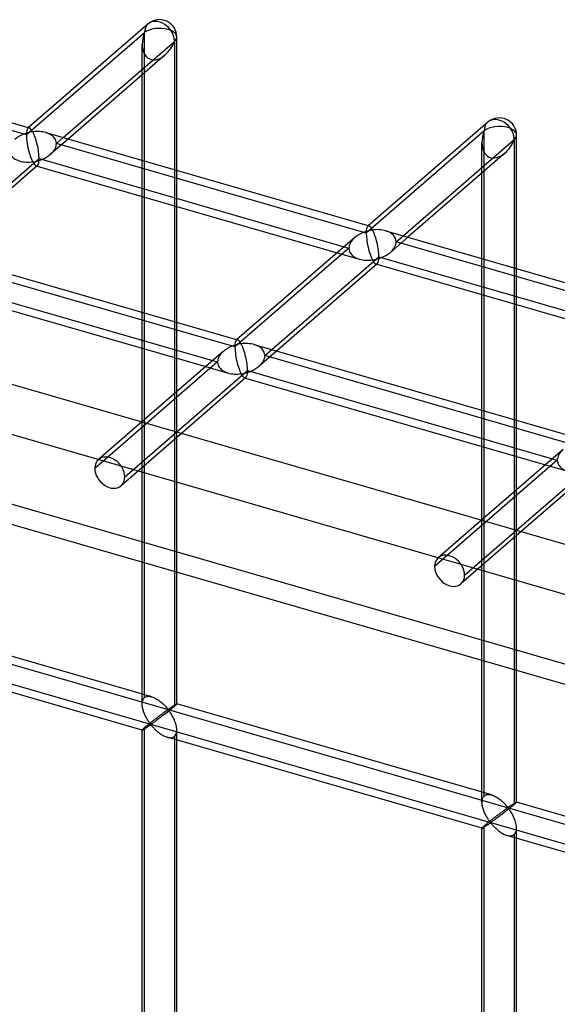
# Model space of a CAD drawing. Header units: millimetres. Extents: x -766 to 748, y -857 to 897.
# Tile 42 of 87: x -404 to -326, y 740 to 883. Entities that reach past the tile are written whole.
import ezdxf

# ---------------------------------------------------------------- set-up
doc = ezdxf.new("R2010")
doc.units = ezdxf.units.MM
doc.layers.add('MAIN-1', color=7, linetype='Continuous')
doc.layers.add('MAIN-2', color=7, linetype='Continuous')

msp = doc.modelspace()

# ---------------------------------------------------------------- linework, layer by layer
at = {"layer": 'MAIN-1'}
for p, q in [((-385.21, 881.94), (-402.48, 866.98)), ((-449.05, 880.42), (-402.38, 866.95)), ((-381.07, 860.8), (-381.07, 880.05)), ((-397.46, 865.52), (-381.41, 879.42)), ((-381.41, 879.42), (-381.41, 860.89)), ((-382.75, 877.45), (-396.76, 865.32)), ((-386.07, 862.24), (-386.07, 874.58)), ((-336.13, 867.77), (-353.41, 852.81)), ((-399.98, 866.25), (-353.31, 852.78)), ((-332, 846.63), (-332, 865.88)), ((-348.38, 851.36), (-332.33, 865.26)), ((-332.33, 865.26), (-332.33, 846.73)), ((-333.68, 863.28), (-347.68, 851.16)), ((-416.43, 849.09), (-400.96, 862.49)), ((-401.18, 861.49), (-415.73, 848.89)), ((-401.26, 861.42), (-357.91, 848.91)), ((-400.96, 862.49), (-356.91, 849.78)), ((-337, 848.07), (-337, 860.41)), ((-386.07, 840.33), (-386.07, 857.04)), ((-497.56, 856.66), (697.56, 511.66)), ((-381.41, 855.69), (-381.41, 838.98)), ((-381.07, 838.89), (-381.07, 855.59)), ((-350.9, 852.09), (-304.23, 838.61)), ((-355.38, 851.1), (-372.38, 836.38)), ((-418.95, 849.82), (-372.28, 836.35)), ((-367.36, 834.93), (-351.88, 848.33)), ((-352.11, 847.33), (-366.66, 834.72)), ((-352.19, 847.25), (-308.84, 834.74)), ((-351.88, 848.33), (-307.84, 835.61)), ((-419.93, 846.06), (-375.89, 833.34)), ((-420.24, 844.99), (-376.89, 832.47)), ((-337, 826.16), (-337, 842.87)), ((-332.33, 841.52), (-332.33, 824.82)), ((-332, 824.72), (-332, 841.43)), ((-369.88, 835.65), (-323.21, 822.18)), ((-374.35, 834.67), (-386.11, 824.49)), ((-386.07, 824.52), (-386.07, 835.13)), ((-381.41, 833.78), (-381.41, 828.56)), ((-381.07, 828.85), (-381.07, 833.68)), ((-381.08, 823.04), (-370.86, 831.89)), ((-370.86, 831.89), (-326.81, 819.18)), ((-371.08, 830.89), (-380.38, 822.84)), ((-371.16, 830.82), (-327.81, 818.31)), ((-325.28, 820.5), (-337.04, 810.32)), ((-337, 810.36), (-337, 820.96)), ((-332.33, 819.61), (-332.33, 814.39)), ((-332, 814.68), (-332, 819.52)), ((-332.01, 808.87), (-321.78, 817.73)), ((-322.01, 816.73), (-331.31, 808.67))]:
    msp.add_line(p, q, dxfattribs=at)
for centre, start, end in [((-383.57, 880.05), 359.9972, 130.8972), ((-334.5, 865.88), 359.9975, 130.897)]:
    msp.add_arc(centre, 2.5, start, end, dxfattribs=at)
for centre, major_axis, ratio, start_param, end_param in [((-383.57, 880.05), (1.64, -1.89), 0.75, 0.713724, 3.141672), ((-383.57, 880.05), (-2.5, 0), 0.5, 2.617994, 3.141499), ((-383.57, 880.05), (-1.45, -3.17), 0.641742, 0.955177, 1.665859), ((-401.87, 864.2), (-0.6, 2.75), 0.249311, -0.722537, -0.13718), ((-334.5, 865.88), (1.64, -1.89), 0.75, 0.713724, 3.141672), ((-401.87, 864.2), (3.38, 0.74), 0.615841, 1.436262, 2.291625), ((-401.87, 864.2), (3.38, 0.74), 0.615841, 0.850904, 1.436262), ((-401.87, 864.2), (-0.6, 2.75), 0.249311, -2.293334, -0.722537), ((-334.5, 865.88), (-2.5, 0), 0.5, 2.617994, 3.141499), ((-334.5, 865.88), (-1.45, -3.17), 0.641742, 0.955177, 1.665859), ((-401.87, 864.2), (-0.6, 2.75), 0.249311, -3.008767, -2.293334), ((-352.8, 850.03), (-0.6, 2.75), 0.249311, -0.722537, -0.13718), ((-352.8, 850.03), (3.38, 0.74), 0.615841, 1.436262, 2.291625), ((-352.8, 850.03), (3.38, 0.74), 0.615841, 0.850904, 1.436262), ((-352.8, 850.03), (-0.6, 2.75), 0.249311, -2.293334, -0.722537), ((-352.8, 850.03), (-0.6, 2.75), 0.249311, -3.008767, -2.293334), ((-371.77, 833.6), (3.38, 0.74), 0.615841, 1.436262, 2.291625), ((-371.77, 833.6), (-0.6, 2.75), 0.249311, -0.722537, -0.13718), ((-371.77, 833.6), (3.38, 0.74), 0.615841, 0.850904, 1.436262), ((-371.77, 833.6), (-0.6, 2.75), 0.249311, -2.293334, -0.722537), ((-371.77, 833.6), (-0.6, 2.75), 0.249311, -3.008767, -2.293334)]:
    msp.add_ellipse(centre, major_axis=major_axis, ratio=ratio, start_param=start_param, end_param=end_param, dxfattribs=at)
at = {"layer": 'MAIN-2'}
for p, q in [((-385.74, 880.67), (-402.79, 865.91)), ((-385.74, 784.69), (-385.74, 880.67)), ((-402.79, 865.91), (-447.53, 878.82)), ((-386.07, 874.58), (-386.07, 878.97)), ((-402.48, 866.98), (-402.56, 866.91)), ((-398.46, 864.66), (-397.46, 865.52)), ((-336.66, 866.51), (-353.71, 851.74)), ((-336.66, 770.52), (-336.66, 866.51)), ((-396.76, 865.32), (-399.29, 863.13)), ((-353.71, 851.74), (-398.46, 864.66)), ((-337, 860.41), (-337, 864.8)), ((-401.37, 861.45), (-401.26, 861.42)), ((-386.07, 857.04), (-386.07, 862.24)), ((-381.41, 860.89), (-381.41, 855.69)), ((-381.07, 855.59), (-381.07, 860.8)), ((-353.41, 852.81), (-353.49, 852.74)), ((-349.38, 850.49), (-348.38, 851.36)), ((-347.68, 851.16), (-350.22, 848.96)), ((-304.64, 837.57), (-349.38, 850.49)), ((-495.73, 848.91), (690.73, 506.41)), ((-356.21, 849.57), (-372.69, 835.31)), ((-357.91, 848.91), (-354.69, 847.98)), ((-356.91, 849.78), (-356.21, 849.57)), ((-372.69, 835.31), (-417.43, 848.22)), ((-352.29, 847.28), (-352.19, 847.25)), ((-337, 842.87), (-337, 848.07)), ((-332.33, 846.73), (-332.33, 841.52)), ((-332, 841.43), (-332, 846.63)), ((-386.07, 835.13), (-386.07, 840.33)), ((-381.41, 838.98), (-381.41, 833.78)), ((-381.07, 833.68), (-381.07, 838.89)), ((-372.38, 836.38), (-372.46, 836.31)), ((680.24, 499.34), (-480.24, 834.34)), ((-366.66, 834.72), (-369.19, 832.53)), ((-368.36, 834.06), (-367.36, 834.93)), ((-375.19, 833.14), (-392.91, 817.79)), ((-375.89, 833.34), (-375.19, 833.14)), ((-323.61, 821.14), (-368.36, 834.06)), ((-482.74, 832.17), (677.74, 497.17)), ((-376.89, 832.47), (-373.67, 831.54)), ((-371.27, 830.85), (-371.16, 830.82)), ((-381.41, 828.56), (-381.41, 783.44)), ((-381.07, 783.77), (-381.07, 828.85)), ((-337, 820.96), (-337, 826.16)), ((-386.11, 824.49), (-392.38, 819.06)), ((-386.07, 783.77), (-386.07, 824.52)), ((-332.33, 824.82), (-332.33, 819.61)), ((-332, 819.52), (-332, 824.72)), ((-388.58, 816.54), (-381.08, 823.04)), ((-380.38, 822.84), (-389.11, 815.28)), ((-326.11, 818.98), (-343.84, 803.62)), ((-326.81, 819.18), (-326.11, 818.98)), ((-327.81, 818.31), (-324.59, 817.38)), ((-332.33, 814.39), (-332.33, 769.27)), ((-332, 769.61), (-332, 814.68)), ((-337.04, 810.32), (-343.31, 804.89)), ((-337, 769.61), (-337, 810.36)), ((-331.31, 808.67), (-340.04, 801.11)), ((-339.51, 802.38), (-332.01, 808.87)), ((-384.68, 784.82), (-430.15, 797.95)), ((-431.4, 797.15), (746.4, 457.15)), ((697.56, 468.36), (-431.73, 794.36)), ((-386.07, 780.02), (-431.54, 793.14)), ((-385.94, 784.41), (-385.88, 784.52)), ((-385.88, 784.52), (-385.82, 784.61)), ((-385.82, 784.61), (-385.74, 784.69)), ((-385.74, 784.69), (-385.62, 784.77)), ((-385.62, 784.77), (-385.49, 784.83)), ((-385.49, 784.83), (-385.34, 784.87)), ((-385.34, 784.87), (-385.19, 784.89)), ((-385.19, 784.89), (-385.02, 784.88)), ((-385.02, 784.88), (-384.85, 784.86)), ((-384.85, 784.86), (-384.67, 784.82)), ((-384.67, 784.82), (-384.51, 784.76)), ((-384.51, 784.76), (-384.35, 784.7)), ((-384.35, 784.7), (-384.2, 784.63)), ((-384.2, 784.63), (-384.05, 784.54)), ((-384.05, 784.54), (-383.9, 784.45)), ((-386.07, 783.9), (-386.05, 784.04)), ((-386.07, 783.76), (-386.07, 783.9)), ((-386.07, 783.62), (-386.07, 783.76)), ((-386.05, 783.49), (-386.07, 783.62)), ((-386.05, 784.04), (-386.03, 784.18)), ((-386.04, 783.35), (-386.05, 783.49)), ((-386.01, 783.21), (-386.04, 783.35)), ((-386.03, 784.18), (-385.99, 784.3)), ((-385.98, 783.08), (-386.01, 783.21)), ((-385.99, 784.3), (-385.94, 784.41)), ((-385.94, 782.94), (-385.98, 783.08)), ((-383.9, 784.45), (-383.75, 784.36)), ((-383.75, 784.36), (-383.6, 784.25)), ((-383.6, 784.25), (-383.45, 784.14)), ((-383.45, 784.14), (-383.32, 784.03)), ((-383.32, 784.03), (-383.18, 783.91)), ((-383.18, 783.91), (-383.06, 783.79)), ((-383.06, 783.79), (-382.93, 783.68)), ((-382.93, 783.68), (-382.82, 783.56)), ((-382.82, 783.56), (-382.71, 783.44)), ((-382.71, 783.44), (-382.61, 783.33)), ((-382.61, 783.33), (-382.51, 783.23)), ((-382.51, 783.23), (-382.43, 783.13)), ((-382.43, 783.13), (-382.32, 783.04)), ((-382.26, 783.05), (-382.21, 783.07)), ((-382.21, 783.07), (-382.17, 783.1)), ((-382.17, 783.1), (-382.12, 783.13)), ((-382.12, 783.13), (-382.07, 783.16)), ((-382.07, 783.16), (-382.03, 783.19)), ((-382.03, 783.19), (-381.98, 783.23)), ((-381.98, 783.23), (-381.93, 783.26)), ((-381.93, 783.26), (-381.88, 783.29)), ((-381.88, 783.29), (-381.83, 783.33)), ((-381.77, 783.13), (-381.88, 783.04)), ((-381.83, 783.33), (-381.78, 783.36)), ((-381.78, 783.36), (-381.74, 783.39)), ((-381.67, 783.22), (-381.77, 783.13)), ((-381.74, 783.39), (-381.69, 783.42)), ((-381.69, 783.42), (-381.64, 783.46)), ((-381.58, 783.3), (-381.67, 783.22)), ((-381.64, 783.46), (-381.59, 783.49)), ((-381.59, 783.49), (-381.55, 783.52)), ((-381.49, 783.37), (-381.58, 783.3)), ((-381.55, 783.52), (-381.5, 783.55)), ((-381.5, 783.55), (-381.46, 783.57)), ((-381.41, 783.44), (-381.49, 783.37)), ((-381.46, 783.57), (-381.42, 783.6)), ((-381.42, 783.6), (-381.38, 783.63)), ((-381.35, 783.49), (-381.41, 783.44)), ((-381.38, 783.63), (-381.34, 783.65)), ((-381.3, 783.54), (-381.35, 783.49)), ((-381.34, 783.65), (-381.3, 783.67)), ((-381.3, 783.67), (-381.27, 783.69)), ((-381.25, 783.58), (-381.3, 783.54)), ((-381.27, 783.69), (-381.24, 783.71)), ((-381.21, 783.62), (-381.25, 783.58)), ((-381.24, 783.71), (-381.21, 783.73)), ((-381.21, 783.73), (-381.18, 783.74)), ((-381.17, 783.65), (-381.21, 783.62)), ((-381.18, 783.74), (-381.16, 783.75)), ((-381.14, 783.69), (-381.17, 783.65)), ((-381.16, 783.75), (-381.13, 783.76)), ((-381.11, 783.71), (-381.14, 783.69)), ((-381.13, 783.76), (-381.12, 783.77)), ((-381.12, 783.77), (-381.1, 783.78)), ((-381.1, 783.73), (-381.11, 783.71)), ((-381.1, 783.78), (-381.09, 783.78)), ((-381.08, 783.75), (-381.1, 783.73)), ((-381.09, 783.78), (-381.08, 783.78)), ((-381.08, 783.78), (-381.08, 783.78)), ((-381.08, 783.78), (-381.08, 783.78)), ((-381.08, 783.78), (-381.08, 783.78)), ((-381.08, 783.78), (-381.07, 783.78)), ((-335.6, 770.65), (-381.08, 783.78)), ((-381.07, 783.77), (-381.08, 783.76)), ((-381.08, 783.76), (-381.08, 783.75)), ((-381.07, 783.78), (-381.07, 783.78)), ((-381.07, 783.78), (-381.07, 783.77)), ((-385.9, 782.8), (-385.94, 782.94)), ((-385.86, 782.67), (-385.9, 782.8)), ((-385.81, 782.53), (-385.86, 782.67)), ((-385.75, 782.39), (-385.81, 782.53)), ((-385.69, 782.26), (-385.75, 782.39)), ((-385.63, 782.13), (-385.69, 782.26)), ((-385.57, 782), (-385.63, 782.13)), ((-385.51, 781.87), (-385.57, 782)), ((-385.44, 781.75), (-385.51, 781.87)), ((-385.37, 781.63), (-385.44, 781.75)), ((-384.09, 781.67), (-384.17, 781.61)), ((-384.01, 781.74), (-384.09, 781.67)), ((-383.92, 781.8), (-384.01, 781.74)), ((-383.84, 781.86), (-383.92, 781.8)), ((-383.76, 781.92), (-383.84, 781.86)), ((-383.67, 781.66), (-383.78, 781.58)), ((-383.68, 781.98), (-383.76, 781.92)), ((-383.6, 782.05), (-383.68, 781.98)), ((-383.56, 781.74), (-383.67, 781.66)), ((-383.52, 782.1), (-383.6, 782.05)), ((-383.44, 781.83), (-383.56, 781.74)), ((-383.44, 782.16), (-383.52, 782.1)), ((-383.36, 782.22), (-383.44, 782.16)), ((-383.33, 781.92), (-383.44, 781.83)), ((-383.29, 782.28), (-383.36, 782.22)), ((-383.21, 782.01), (-383.33, 781.92)), ((-383.21, 782.33), (-383.29, 782.28)), ((-383.14, 782.38), (-383.21, 782.33)), ((-383.09, 782.1), (-383.21, 782.01)), ((-383.07, 782.43), (-383.14, 782.38)), ((-382.97, 782.19), (-383.09, 782.1)), ((-383, 782.48), (-383.07, 782.43)), ((-382.94, 782.53), (-383, 782.48)), ((-382.85, 782.28), (-382.97, 782.19)), ((-382.87, 782.58), (-382.94, 782.53)), ((-382.81, 782.62), (-382.87, 782.58)), ((-382.73, 782.38), (-382.85, 782.28)), ((-382.75, 782.67), (-382.81, 782.62)), ((-382.69, 782.71), (-382.75, 782.67)), ((-382.6, 782.47), (-382.73, 782.38)), ((-382.64, 782.75), (-382.69, 782.71)), ((-382.58, 782.79), (-382.64, 782.75)), ((-382.48, 782.57), (-382.6, 782.47)), ((-382.53, 782.82), (-382.58, 782.79)), ((-382.48, 782.85), (-382.53, 782.82)), ((-382.44, 782.88), (-382.48, 782.85)), ((-382.35, 782.67), (-382.48, 782.57)), ((-382.39, 782.91), (-382.44, 782.88)), ((-382.32, 782.92), (-382.39, 782.91)), ((-382.23, 782.76), (-382.35, 782.67)), ((-382.32, 783.04), (-382.26, 783.05)), ((-382.22, 782.83), (-382.32, 782.92)), ((-382.11, 782.86), (-382.23, 782.76)), ((-382.14, 782.73), (-382.22, 782.83)), ((-382.06, 782.61), (-382.14, 782.73)), ((-381.99, 782.95), (-382.11, 782.86)), ((-381.98, 782.49), (-382.06, 782.61)), ((-381.88, 783.04), (-381.99, 782.95)), ((-381.89, 782.36), (-381.98, 782.49)), ((-381.8, 782.21), (-381.89, 782.36)), ((-381.72, 782.07), (-381.8, 782.21)), ((-381.63, 781.91), (-381.72, 782.07)), ((-381.55, 781.75), (-381.63, 781.91)), ((-381.47, 781.59), (-381.55, 781.75)), ((-385.88, 780.23), (-385.94, 780.17)), ((-385.82, 780.29), (-385.88, 780.23)), ((-385.74, 780.36), (-385.82, 780.29)), ((-385.68, 780.4), (-385.74, 780.36)), ((-385.74, 588.39), (-385.74, 780.36)), ((-385.69, 780.22), (-385.63, 780.26)), ((-385.62, 780.45), (-385.68, 780.4)), ((-385.63, 780.26), (-385.57, 780.3)), ((-385.56, 780.51), (-385.62, 780.45)), ((-385.57, 780.3), (-385.5, 780.34)), ((-385.49, 780.56), (-385.56, 780.51)), ((-385.5, 780.34), (-385.43, 780.39)), ((-385.42, 780.62), (-385.49, 780.56)), ((-385.43, 780.39), (-385.37, 780.43)), ((-385.35, 780.68), (-385.42, 780.62)), ((-385.31, 781.52), (-385.37, 781.63)), ((-385.37, 780.43), (-385.3, 780.48)), ((-385.27, 780.74), (-385.35, 780.68)), ((-385.24, 781.41), (-385.31, 781.52)), ((-385.3, 780.48), (-385.23, 780.52)), ((-385.2, 780.81), (-385.27, 780.74)), ((-385.17, 781.31), (-385.24, 781.41)), ((-385.23, 780.52), (-385.16, 780.57)), ((-385.12, 780.87), (-385.2, 780.81)), ((-385.1, 781.21), (-385.17, 781.31)), ((-385.16, 780.57), (-385.1, 780.61)), ((-385.03, 780.94), (-385.12, 780.87)), ((-385.04, 781.12), (-385.1, 781.21)), ((-385.1, 780.61), (-385.03, 780.66)), ((-384.97, 781.03), (-385.04, 781.12)), ((-384.95, 781), (-385.03, 780.94)), ((-385.03, 780.66), (-384.97, 780.7)), ((-384.91, 780.95), (-384.97, 781.03)), ((-384.97, 780.7), (-384.9, 780.74)), ((-384.86, 781.07), (-384.95, 781)), ((-384.83, 780.88), (-384.91, 780.95)), ((-384.9, 780.74), (-384.82, 780.75)), ((-384.78, 781.14), (-384.86, 781.07)), ((-384.74, 780.89), (-384.83, 780.88)), ((-384.82, 780.75), (-384.74, 780.69)), ((-384.69, 781.21), (-384.78, 781.14)), ((-384.67, 780.93), (-384.74, 780.89)), ((-384.74, 780.69), (-384.67, 780.61)), ((-384.6, 781.28), (-384.69, 781.21)), ((-384.6, 780.98), (-384.67, 780.93)), ((-384.67, 780.61), (-384.6, 780.53)), ((-384.52, 781.34), (-384.6, 781.28)), ((-384.53, 781.03), (-384.6, 780.98)), ((-384.6, 780.53), (-384.52, 780.45)), ((-384.45, 781.09), (-384.53, 781.03)), ((-384.43, 781.41), (-384.52, 781.34)), ((-384.52, 780.45), (-384.45, 780.36)), ((-384.37, 781.15), (-384.45, 781.09)), ((-384.45, 780.36), (-384.36, 780.27)), ((-384.34, 781.48), (-384.43, 781.41)), ((-384.28, 781.21), (-384.37, 781.15)), ((-384.36, 780.27), (-384.27, 780.18)), ((-384.26, 781.54), (-384.34, 781.48)), ((-384.19, 781.28), (-384.28, 781.21)), ((-384.17, 781.61), (-384.26, 781.54)), ((-384.09, 781.35), (-384.19, 781.28)), ((-383.99, 781.42), (-384.09, 781.35)), ((-383.89, 781.5), (-383.99, 781.42)), ((-383.78, 781.58), (-383.89, 781.5)), ((-381.4, 781.42), (-381.47, 781.59)), ((-381.33, 781.25), (-381.4, 781.42)), ((-381.27, 781.08), (-381.33, 781.25)), ((-381.21, 780.9), (-381.27, 781.08)), ((-381.17, 780.73), (-381.21, 780.9)), ((-381.13, 780.56), (-381.17, 780.73)), ((-381.1, 780.38), (-381.13, 780.56)), ((-381.08, 780.21), (-381.1, 780.38)), ((-386.05, 780.06), (-386.07, 780.04)), ((-386.07, 780.04), (-386.07, 780.02)), ((-386.07, 780.02), (-386.07, 780.02)), ((-386.07, 780.02), (-386.07, 780.02)), ((-386.07, 780.02), (-386.07, 780.02)), ((-386.07, 780.02), (-386.07, 780.02)), ((-386.07, 780.02), (-386.07, 780.02)), ((-386.07, 780.02), (-386.07, 780.02)), ((-386.07, 780.02), (-386.05, 780.02)), ((-386.07, 587.47), (-386.07, 780.02)), ((-386.03, 780.09), (-386.05, 780.06)), ((-386.05, 780.02), (-386.03, 780.02)), ((-385.99, 780.12), (-386.03, 780.09)), ((-386.03, 780.02), (-386.01, 780.03)), ((-386.01, 780.03), (-385.98, 780.05)), ((-385.94, 780.17), (-385.99, 780.12)), ((-385.98, 780.05), (-385.94, 780.07)), ((-385.94, 780.07), (-385.9, 780.09)), ((-385.9, 780.09), (-385.85, 780.12)), ((-385.85, 780.12), (-385.8, 780.15)), ((-385.8, 780.15), (-385.75, 780.18)), ((-385.75, 780.18), (-385.69, 780.22)), ((-384.27, 780.18), (-384.18, 780.09)), ((-384.18, 780.09), (-384.08, 780)), ((-384.08, 780), (-383.98, 779.9)), ((-383.98, 779.9), (-383.88, 779.81)), ((-383.88, 779.81), (-383.78, 779.72)), ((-383.78, 779.72), (-383.67, 779.64)), ((-383.67, 779.64), (-383.55, 779.55)), ((-383.55, 779.55), (-383.44, 779.47)), ((-383.44, 779.47), (-383.32, 779.39)), ((-383.32, 779.39), (-383.2, 779.31)), ((-383.2, 779.31), (-383.08, 779.24)), ((-383.08, 779.24), (-382.96, 779.18)), ((-382.96, 779.18), (-382.84, 779.12)), ((-382.84, 779.12), (-382.72, 779.07)), ((-382.72, 779.07), (-382.6, 779.02)), ((-382.6, 779.02), (-382.47, 778.98)), ((-382.47, 778.98), (-382.34, 778.94)), ((-336.99, 765.85), (-382.47, 778.98)), ((-382.34, 778.94), (-382.2, 778.92)), ((-382.2, 778.92), (-382.07, 778.91)), ((-382.07, 778.91), (-381.94, 778.91)), ((-381.94, 778.91), (-381.82, 778.92)), ((-381.82, 778.92), (-381.7, 778.95)), ((-381.7, 778.95), (-381.6, 778.99)), ((-381.6, 778.99), (-381.5, 779.04)), ((-381.5, 779.04), (-381.41, 779.11)), ((-381.41, 779.11), (-381.31, 779.22)), ((-381.41, 779.11), (-381.41, 587.14)), ((-381.31, 779.22), (-381.22, 779.35)), ((-381.22, 779.35), (-381.15, 779.5)), ((-381.15, 779.5), (-381.11, 779.66)), ((-381.11, 779.66), (-381.08, 779.84)), ((-381.07, 780.04), (-381.08, 780.21)), ((-381.08, 779.84), (-381.07, 780.04)), ((-381.07, 587.47), (-381.07, 780.02)), ((-336.87, 770.25), (-336.81, 770.35)), ((-336.81, 770.35), (-336.74, 770.44)), ((-336.74, 770.44), (-336.66, 770.52)), ((-336.66, 770.52), (-336.55, 770.6)), ((-336.55, 770.6), (-336.41, 770.67)), ((-336.41, 770.67), (-336.27, 770.71)), ((-336.27, 770.71), (-336.11, 770.72)), ((-336.11, 770.72), (-335.95, 770.72)), ((-335.95, 770.72), (-335.77, 770.69)), ((-335.77, 770.69), (-335.6, 770.65)), ((-335.6, 770.65), (-335.44, 770.6)), ((-335.44, 770.6), (-335.28, 770.53)), ((-335.28, 770.53), (-335.13, 770.46)), ((-335.13, 770.46), (-334.97, 770.38)), ((-334.97, 770.38), (-334.82, 770.29)), ((-334.82, 770.29), (-334.67, 770.19)), ((-337, 769.59), (-336.99, 769.74)), ((-336.99, 769.46), (-337, 769.59)), ((-336.99, 769.74), (-336.98, 769.88)), ((-336.98, 769.32), (-336.99, 769.46)), ((-336.98, 769.88), (-336.95, 770.01)), ((-336.96, 769.18), (-336.98, 769.32)), ((-336.94, 769.05), (-336.96, 769.18)), ((-336.95, 770.01), (-336.92, 770.13)), ((-336.9, 768.91), (-336.94, 769.05)), ((-336.92, 770.13), (-336.87, 770.25)), ((-336.87, 768.77), (-336.9, 768.91)), ((-334.67, 770.19), (-334.52, 770.08)), ((-334.52, 770.08), (-334.38, 769.97)), ((-334.38, 769.97), (-334.24, 769.86)), ((-334.24, 769.86), (-334.11, 769.74)), ((-334.11, 769.74), (-333.98, 769.63)), ((-333.98, 769.63), (-333.86, 769.51)), ((-333.86, 769.51), (-333.74, 769.39)), ((-333.74, 769.39), (-333.63, 769.28)), ((-333.63, 769.28), (-333.53, 769.16)), ((-333.53, 769.16), (-333.44, 769.06)), ((-333.44, 769.06), (-333.35, 768.96)), ((-333.35, 768.96), (-333.25, 768.87)), ((-333.25, 768.87), (-333.18, 768.88)), ((-333.18, 768.88), (-333.14, 768.91)), ((-333.14, 768.91), (-333.09, 768.94)), ((-333.09, 768.94), (-333.05, 768.96)), ((-333.05, 768.96), (-333, 769)), ((-333, 769), (-332.95, 769.03)), ((-332.95, 769.03), (-332.9, 769.06)), ((-332.81, 768.88), (-332.92, 768.79)), ((-332.9, 769.06), (-332.86, 769.09)), ((-332.86, 769.09), (-332.81, 769.13)), ((-332.81, 769.13), (-332.76, 769.16)), ((-332.7, 768.97), (-332.81, 768.88)), ((-332.76, 769.16), (-332.71, 769.19)), ((-332.71, 769.19), (-332.66, 769.23)), ((-332.6, 769.05), (-332.7, 768.97)), ((-332.66, 769.23), (-332.61, 769.26)), ((-332.61, 769.26), (-332.57, 769.29)), ((-332.5, 769.13), (-332.6, 769.05)), ((-332.57, 769.29), (-332.52, 769.32)), ((-332.52, 769.32), (-332.47, 769.35)), ((-332.41, 769.2), (-332.5, 769.13)), ((-332.47, 769.35), (-332.43, 769.38)), ((-332.43, 769.38), (-332.39, 769.41)), ((-332.33, 769.27), (-332.41, 769.2)), ((-332.39, 769.41), (-332.34, 769.43)), ((-332.34, 769.43), (-332.3, 769.46)), ((-332.28, 769.32), (-332.33, 769.27)), ((-332.3, 769.46), (-332.26, 769.48)), ((-332.22, 769.37), (-332.28, 769.32)), ((-332.26, 769.48), (-332.23, 769.5)), ((-332.23, 769.5), (-332.19, 769.53)), ((-332.17, 769.41), (-332.22, 769.37)), ((-332.19, 769.53), (-332.16, 769.54)), ((-332.13, 769.45), (-332.17, 769.41)), ((-332.16, 769.54), (-332.13, 769.56)), ((-332.13, 769.56), (-332.11, 769.57)), ((-332.1, 769.49), (-332.13, 769.45)), ((-332.11, 769.57), (-332.08, 769.59)), ((-332.06, 769.52), (-332.1, 769.49)), ((-332.08, 769.59), (-332.06, 769.6)), ((-332.06, 769.6), (-332.04, 769.61)), ((-332.04, 769.54), (-332.06, 769.52)), ((-332.04, 769.61), (-332.03, 769.61)), ((-332.02, 769.57), (-332.04, 769.54)), ((-332.03, 769.61), (-332.01, 769.61)), ((-332.01, 769.58), (-332.02, 769.57)), ((-332.01, 769.61), (-332, 769.61)), ((-332, 769.6), (-332.01, 769.58)), ((-332, 769.61), (-332, 769.61)), ((-332, 769.61), (-332, 769.61)), ((-332, 769.61), (-332, 769.61)), ((-332, 769.61), (-332, 769.61)), ((-332, 769.61), (-332, 769.61)), ((-332, 769.61), (-332, 769.61)), ((-332, 769.61), (-332, 769.6)), ((-286.53, 756.49), (-332, 769.61)), ((-336.83, 768.64), (-336.87, 768.77)), ((-336.78, 768.5), (-336.83, 768.64)), ((-336.73, 768.36), (-336.78, 768.5)), ((-336.68, 768.23), (-336.73, 768.36)), ((-336.62, 768.09), (-336.68, 768.23)), ((-336.56, 767.96), (-336.62, 768.09)), ((-336.5, 767.83), (-336.56, 767.96)), ((-336.43, 767.71), (-336.5, 767.83)), ((-336.37, 767.59), (-336.43, 767.71)), ((-336.3, 767.47), (-336.37, 767.59)), ((-336.23, 767.35), (-336.3, 767.47)), ((-335.1, 767.44), (-335.18, 767.38)), ((-335.02, 767.5), (-335.1, 767.44)), ((-334.93, 767.57), (-335.02, 767.5)), ((-334.85, 767.63), (-334.93, 767.57)), ((-334.77, 767.69), (-334.85, 767.63)), ((-334.68, 767.76), (-334.77, 767.69)), ((-334.6, 767.49), (-334.71, 767.41)), ((-334.6, 767.82), (-334.68, 767.76)), ((-334.52, 767.88), (-334.6, 767.82)), ((-334.48, 767.58), (-334.6, 767.49)), ((-334.44, 767.94), (-334.52, 767.88)), ((-334.37, 767.66), (-334.48, 767.58)), ((-334.36, 768), (-334.44, 767.94)), ((-334.25, 767.75), (-334.37, 767.66)), ((-334.29, 768.05), (-334.36, 768)), ((-334.21, 768.11), (-334.29, 768.05)), ((-334.13, 767.84), (-334.25, 767.75)), ((-334.14, 768.16), (-334.21, 768.11)), ((-334.07, 768.22), (-334.14, 768.16)), ((-334.01, 767.93), (-334.13, 767.84)), ((-334, 768.27), (-334.07, 768.22)), ((-333.89, 768.02), (-334.01, 767.93)), ((-333.93, 768.32), (-334, 768.27)), ((-333.86, 768.37), (-333.93, 768.32)), ((-333.77, 768.11), (-333.89, 768.02)), ((-333.8, 768.41), (-333.86, 768.37)), ((-333.74, 768.46), (-333.8, 768.41)), ((-333.65, 768.21), (-333.77, 768.11)), ((-333.68, 768.5), (-333.74, 768.46)), ((-333.62, 768.54), (-333.68, 768.5)), ((-333.53, 768.31), (-333.65, 768.21)), ((-333.56, 768.58), (-333.62, 768.54)), ((-333.51, 768.62), (-333.56, 768.58)), ((-333.4, 768.4), (-333.53, 768.31)), ((-333.46, 768.65), (-333.51, 768.62)), ((-333.41, 768.69), (-333.46, 768.65)), ((-333.36, 768.72), (-333.41, 768.69)), ((-333.28, 768.5), (-333.4, 768.4)), ((-333.31, 768.74), (-333.36, 768.72)), ((-333.25, 768.75), (-333.31, 768.74)), ((-333.16, 768.6), (-333.28, 768.5)), ((-333.15, 768.66), (-333.25, 768.75)), ((-333.04, 768.69), (-333.16, 768.6)), ((-333.07, 768.56), (-333.15, 768.66)), ((-332.99, 768.45), (-333.07, 768.56)), ((-332.92, 768.79), (-333.04, 768.69)), ((-332.9, 768.32), (-332.99, 768.45)), ((-332.82, 768.19), (-332.9, 768.32)), ((-332.73, 768.05), (-332.82, 768.19)), ((-332.64, 767.9), (-332.73, 768.05)), ((-332.56, 767.75), (-332.64, 767.9)), ((-332.48, 767.59), (-332.56, 767.75)), ((-332.4, 767.42), (-332.48, 767.59)), ((-336.81, 766.06), (-336.87, 766)), ((-336.74, 766.12), (-336.81, 766.06)), ((-336.66, 766.19), (-336.74, 766.12)), ((-336.73, 765.98), (-336.67, 766.02)), ((-336.67, 766.02), (-336.61, 766.05)), ((-336.61, 766.24), (-336.66, 766.19)), ((-336.66, 574.22), (-336.66, 766.19)), ((-336.55, 766.29), (-336.61, 766.24)), ((-336.61, 766.05), (-336.55, 766.09)), ((-336.48, 766.34), (-336.55, 766.29)), ((-336.55, 766.09), (-336.49, 766.13)), ((-336.49, 766.13), (-336.43, 766.18)), ((-336.42, 766.4), (-336.48, 766.34)), ((-336.43, 766.18), (-336.36, 766.22)), ((-336.35, 766.45), (-336.42, 766.4)), ((-336.36, 766.22), (-336.29, 766.27)), ((-336.28, 766.51), (-336.35, 766.45)), ((-336.29, 766.27), (-336.22, 766.31)), ((-336.2, 766.58), (-336.28, 766.51)), ((-336.16, 767.24), (-336.23, 767.35)), ((-336.22, 766.31), (-336.16, 766.36)), ((-336.12, 766.64), (-336.2, 766.58)), ((-336.09, 767.14), (-336.16, 767.24)), ((-336.16, 766.36), (-336.09, 766.4)), ((-336.04, 766.7), (-336.12, 766.64)), ((-336.03, 767.04), (-336.09, 767.14)), ((-336.09, 766.4), (-336.02, 766.45)), ((-335.96, 766.77), (-336.04, 766.7)), ((-335.96, 766.95), (-336.03, 767.04)), ((-336.02, 766.45), (-335.96, 766.49)), ((-335.9, 766.86), (-335.96, 766.95)), ((-335.88, 766.84), (-335.96, 766.77)), ((-335.96, 766.49), (-335.89, 766.53)), ((-335.83, 766.78), (-335.9, 766.86)), ((-335.89, 766.53), (-335.83, 766.57)), ((-335.79, 766.9), (-335.88, 766.84)), ((-335.76, 766.71), (-335.83, 766.78)), ((-335.83, 766.57), (-335.75, 766.59)), ((-335.7, 766.97), (-335.79, 766.9)), ((-335.67, 766.73), (-335.76, 766.71)), ((-335.75, 766.59), (-335.66, 766.52)), ((-335.62, 767.04), (-335.7, 766.97)), ((-335.6, 766.77), (-335.67, 766.73)), ((-335.66, 766.52), (-335.59, 766.45)), ((-335.53, 767.11), (-335.62, 767.04)), ((-335.53, 766.81), (-335.6, 766.77)), ((-335.59, 766.45), (-335.52, 766.37)), ((-335.44, 767.18), (-335.53, 767.11)), ((-335.45, 766.87), (-335.53, 766.81)), ((-335.52, 766.37), (-335.45, 766.28)), ((-335.38, 766.92), (-335.45, 766.87)), ((-335.45, 766.28), (-335.37, 766.2)), ((-335.36, 767.24), (-335.44, 767.18)), ((-335.29, 766.98), (-335.38, 766.92)), ((-335.37, 766.2), (-335.29, 766.11)), ((-335.27, 767.31), (-335.36, 767.24)), ((-335.2, 767.04), (-335.29, 766.98)), ((-335.29, 766.11), (-335.2, 766.02)), ((-335.18, 767.38), (-335.27, 767.31)), ((-335.11, 767.11), (-335.2, 767.04)), ((-335.2, 766.02), (-335.11, 765.92)), ((-335.01, 767.18), (-335.11, 767.11)), ((-334.92, 767.25), (-335.01, 767.18)), ((-334.81, 767.33), (-334.92, 767.25)), ((-334.71, 767.41), (-334.81, 767.33)), ((-332.33, 767.25), (-332.4, 767.42)), ((-332.26, 767.08), (-332.33, 767.25)), ((-332.2, 766.91), (-332.26, 767.08)), ((-332.14, 766.73), (-332.2, 766.91)), ((-332.09, 766.56), (-332.14, 766.73)), ((-332.05, 766.39), (-332.09, 766.56)), ((-332.03, 766.21), (-332.05, 766.39)), ((-332.01, 766.04), (-332.03, 766.21)), ((-332, 765.87), (-332.01, 766.04)), ((-336.99, 765.87), (-337, 765.85)), ((-337, 573.31), (-337, 765.86)), ((-337, 765.85), (-337, 765.85)), ((-337, 765.85), (-337, 765.85)), ((-337, 765.85), (-336.99, 765.85)), ((-336.98, 765.89), (-336.99, 765.87)), ((-336.99, 765.85), (-336.99, 765.85)), ((-336.99, 765.85), (-336.99, 765.85)), ((-336.99, 765.85), (-336.99, 765.85)), ((-336.99, 765.85), (-336.98, 765.85)), ((-336.95, 765.92), (-336.98, 765.89)), ((-336.98, 765.85), (-336.96, 765.86)), ((-336.96, 765.86), (-336.93, 765.87)), ((-336.92, 765.96), (-336.95, 765.92)), ((-336.93, 765.87), (-336.9, 765.88)), ((-336.87, 766), (-336.92, 765.96)), ((-336.9, 765.88), (-336.86, 765.9)), ((-336.86, 765.9), (-336.82, 765.92)), ((-336.82, 765.92), (-336.78, 765.95)), ((-336.78, 765.95), (-336.73, 765.98)), ((-335.11, 765.92), (-335.01, 765.83)), ((-335.01, 765.83), (-334.91, 765.74)), ((-334.91, 765.74), (-334.81, 765.65)), ((-334.81, 765.65), (-334.7, 765.56)), ((-334.7, 765.56), (-334.59, 765.47)), ((-334.59, 765.47), (-334.48, 765.38)), ((-334.48, 765.38), (-334.36, 765.3)), ((-334.36, 765.3), (-334.25, 765.22)), ((-334.25, 765.22), (-334.13, 765.15)), ((-334.13, 765.15), (-334.01, 765.08)), ((-334.01, 765.08), (-333.89, 765.01)), ((-333.89, 765.01), (-333.77, 764.95)), ((-333.77, 764.95), (-333.65, 764.9)), ((-333.65, 764.9), (-333.52, 764.85)), ((-333.52, 764.85), (-333.4, 764.81)), ((-333.4, 764.81), (-333.26, 764.78)), ((-287.92, 751.68), (-333.39, 764.81)), ((-333.26, 764.78), (-333.13, 764.75)), ((-333.13, 764.75), (-332.99, 764.74)), ((-332.99, 764.74), (-332.87, 764.74)), ((-332.87, 764.74), (-332.74, 764.75)), ((-332.74, 764.75), (-332.63, 764.78)), ((-332.63, 764.78), (-332.52, 764.82)), ((-332.52, 764.82), (-332.42, 764.87)), ((-332.42, 764.87), (-332.33, 764.94)), ((-332.33, 764.94), (-332.23, 765.05)), ((-332.33, 764.94), (-332.33, 572.97)), ((-332.23, 765.05), (-332.15, 765.18)), ((-332.15, 765.18), (-332.08, 765.33)), ((-332.08, 765.33), (-332.03, 765.5)), ((-332.03, 765.5), (-332.01, 765.68)), ((-332.01, 765.68), (-332, 765.87)), ((-332, 573.31), (-332, 765.86))]:
    msp.add_line(p, q, dxfattribs=at)
for centre, major_axis, ratio, start_param, end_param in [((-383.57, 880.05), (1.64, -1.89), 0.75, -3.141514, -2.427868), ((-383.57, 880.05), (-2.5, 0), 0.5, -2.094395, -0.523599), ((-383.57, 880.05), (-2.5, 0), 0.5, 3.141499, 4.18879), ((-383.57, 880.05), (-1.45, -3.17), 0.641742, -1.475734, -0.952169), ((-383.57, 880.05), (-1.45, -3.17), 0.641742, -0.952169, 0.955177), ((-401.87, 864.2), (-0.6, 2.75), 0.249311, -0.13718, 0.132826), ((-334.5, 865.88), (1.64, -1.89), 0.75, -3.141514, -2.427868), ((-334.5, 865.88), (-2.5, 0), 0.5, -2.094395, -0.523599), ((-334.5, 865.88), (-2.5, 0), 0.5, 3.141499, 4.18879), ((-401.87, 864.2), (-0.6, 2.75), 0.249311, 0.132826, 0.848259), ((-401.87, 864.2), (-0.6, 2.75), 0.249311, 0.848259, 2.419055), ((-401.87, 864.2), (3.38, 0.74), 0.615841, -0.134535, 0.850904), ((-334.5, 865.88), (-1.45, -3.17), 0.641742, -1.475734, -0.952169), ((-401.87, 864.2), (3.38, 0.74), 0.615841, -0.849968, -0.134535), ((-334.5, 865.88), (-1.45, -3.17), 0.641742, -0.952169, 0.955177), ((-401.87, 864.2), (3.38, 0.74), 0.615841, 3.007058, 3.992497), ((-401.87, 864.2), (3.38, 0.74), 0.615841, -1.705331, -0.849968), ((-401.87, 864.2), (3.38, 0.74), 0.615841, -2.290689, -1.705331), ((-401.87, 864.2), (-0.6, 2.75), 0.249311, 2.419055, 3.004413), ((-401.87, 864.2), (-0.6, 2.75), 0.249311, 3.004413, 3.274419), ((-352.8, 850.03), (-0.6, 2.75), 0.249311, 0.132826, 0.848259), ((-352.8, 850.03), (-0.6, 2.75), 0.249311, -0.13718, 0.132826), ((-352.8, 850.03), (-0.6, 2.75), 0.249311, 0.848259, 2.419055), ((-352.8, 850.03), (3.38, 0.74), 0.615841, -0.134535, 0.850904), ((-352.8, 850.03), (3.38, 0.74), 0.615841, 2.291625, 3.007058), ((-352.8, 850.03), (3.38, 0.74), 0.615841, -0.849968, -0.134535), ((-352.8, 850.03), (3.38, 0.74), 0.615841, 3.007058, 3.992497), ((-352.8, 850.03), (3.38, 0.74), 0.615841, -1.705331, -0.849968), ((-352.8, 850.03), (3.38, 0.74), 0.615841, -2.290689, -1.705331), ((-352.8, 850.03), (-0.6, 2.75), 0.249311, 2.419055, 3.004413), ((-352.8, 850.03), (-0.6, 2.75), 0.249311, 3.004413, 3.274419), ((-371.77, 833.6), (-0.6, 2.75), 0.249311, 0.132826, 0.848259), ((-371.77, 833.6), (-0.6, 2.75), 0.249311, -0.13718, 0.132826), ((-371.77, 833.6), (3.38, 0.74), 0.615841, -0.134535, 0.850904), ((-371.77, 833.6), (3.38, 0.74), 0.615841, 2.291625, 3.007058), ((-371.77, 833.6), (-0.6, 2.75), 0.249311, 0.848259, 2.419055), ((-371.77, 833.6), (3.38, 0.74), 0.615841, 3.007058, 3.992497), ((-371.77, 833.6), (3.38, 0.74), 0.615841, -0.849968, -0.134535), ((-371.77, 833.6), (3.38, 0.74), 0.615841, -2.290689, -1.705331), ((-371.77, 833.6), (3.38, 0.74), 0.615841, -1.705331, -0.849968), ((-371.77, 833.6), (-0.6, 2.75), 0.249311, 2.419055, 3.004413), ((-371.77, 833.6), (-0.6, 2.75), 0.249311, 3.004413, 3.274419), ((-322.7, 819.43), (3.38, 0.74), 0.615841, 2.291625, 3.007058), ((-390.75, 817.17), (-1.64, 1.89), 0.75, 0.000079, 0.713724), ((-390.75, 817.17), (-1.64, 1.89), 0.75, -2.427868, 0.000079), ((-322.7, 819.43), (3.38, 0.74), 0.615841, 3.007058, 3.992497), ((-390.75, 817.17), (-1.64, 1.89), 0.75, 0.713724, 3.141672), ((-390.75, 817.17), (-1.64, 1.89), 0.75, -3.141514, -2.427868), ((-341.67, 803), (-1.64, 1.89), 0.75, 0.000079, 0.713724), ((-341.67, 803), (-1.64, 1.89), 0.75, -2.427868, 0.000079), ((-341.67, 803), (-1.64, 1.89), 0.75, 0.713724, 3.141672), ((-341.67, 803), (-1.64, 1.89), 0.75, -3.141514, -2.427868)]:
    msp.add_ellipse(centre, major_axis=major_axis, ratio=ratio, start_param=start_param, end_param=end_param, dxfattribs=at)

doc.saveas('drawing.dxf')
